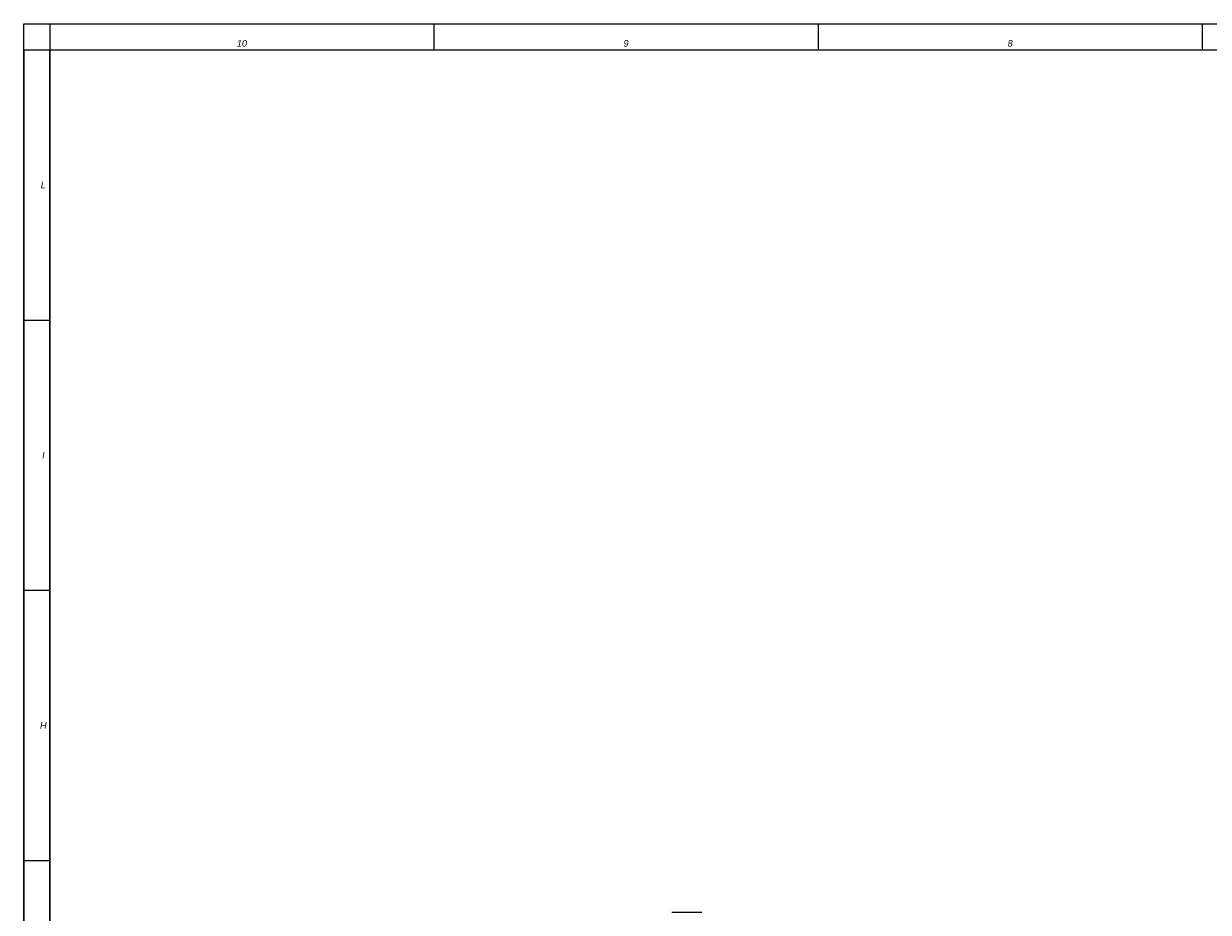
# Model space of a CAD drawing. Header units: millimetres. Extents: x 0 to 1189, y 0 to 841.
# Tile 27 of 68: x 0 to 362, y 570 to 841. Entities that reach past the tile are written whole.
import ezdxf

# ---------------------------------------------------------------- set-up
doc = ezdxf.new("R2010")
doc.units = ezdxf.units.MM
doc.header["$LTSCALE"] = 65.395
doc.layers.get('0').update_dxf_attribs({"linetype": 'CONTINUOUS'})
doc.layers.add('7_ALL_NOTE', color=7, linetype='CONTINUOUS')
doc.styles.add('TEXTSTYLE_3', font='ariali.ttf')

msp = doc.modelspace()

# ---------------------------------------------------------------- linework, layer by layer
at = {"color": 7, "linetype": 'Continuous'}
for p, q in [((0, 0), (0, 841)), ((0, 841), (1189, 841)), ((8, 8), (8, 833)), ((8, 833), (1181, 833)), ((197.934, 569.679), (207.134, 569.679))]:
    msp.add_line(p, q, dxfattribs=at)
at = {"color": 2, "linetype": 'Continuous'}
for p, q in [((8, 841), (1181, 841)), ((8, 841), (8, 833)), ((125.3, 841), (125.3, 833)), ((242.6, 841), (242.6, 833)), ((359.9, 841), (359.9, 833)), ((0, 833), (8, 833)), ((0, 833), (0, 8)), ((8, 833), (1181, 833)), ((8, 833), (8, 8)), ((0, 750.5), (8, 750.5)), ((0, 668), (8, 668)), ((0, 585.5), (8, 585.5))]:
    msp.add_line(p, q, dxfattribs=at)

# ---------------------------------------------------------------- texts
at = {"layer": '7_ALL_NOTE', "color": 1, "linetype": 'Continuous', "char_height": 2, "attachment_point": 2, "line_spacing_factor": 0.9, "style": 'TEXTSTYLE_3'}
for s, insert, width in [('10', (66.65, 836), 3.13011), ('9', (183.95, 836), 1.5539), ('8', (301.25, 836), 1.57621), ('L', (6, 792.75), 1.5539), ('I', (6, 710.25), 0.84015), ('H', (6, 627.75), 2.10409)]:
    msp.add_mtext(s, dxfattribs=dict(at, insert=insert, width=width))

doc.saveas('drawing.dxf')
